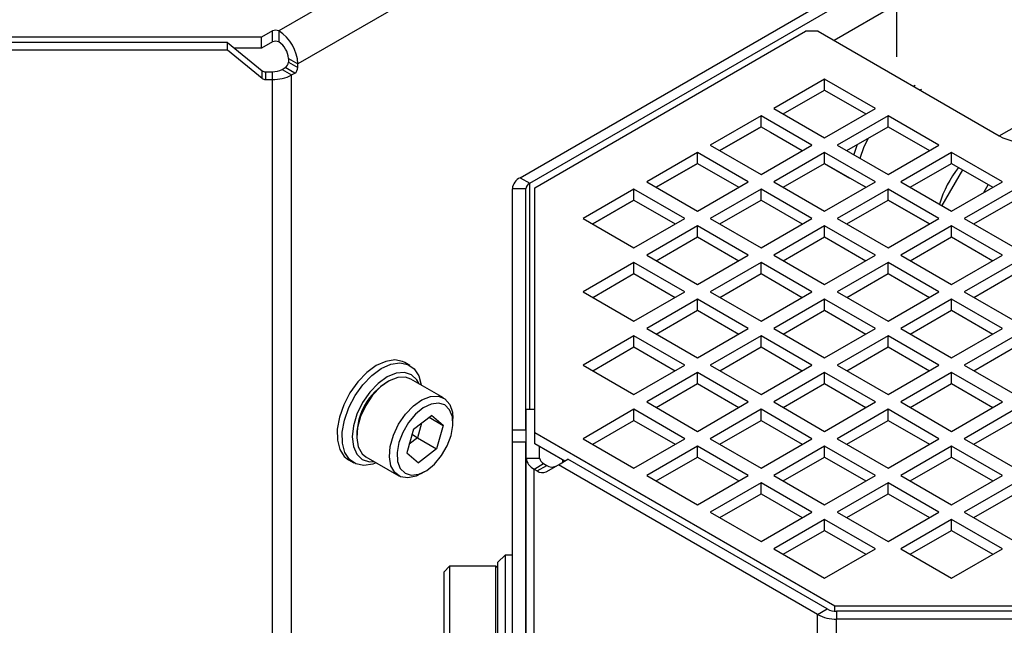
# Model space of a CAD drawing. Header units: millimetres. Extents: x 5 to 414, y 6 to 290.
# Tile 58 of 107: x 249 to 265, y 211 to 221. Entities that reach past the tile are written whole.
import ezdxf

# ---------------------------------------------------------------- set-up
doc = ezdxf.new("R2010")
doc.units = ezdxf.units.MM

msp = doc.modelspace()

# ---------------------------------------------------------------- linework, layer by layer
at = {"color": 7, "linetype": 'Continuous', "lineweight": 25}
for p, q in [((262.8354, 233.7611), (262.8354, 219.9591)), ((262.8354, 226.0433), (253.0131, 220.373)), ((262.8354, 225.3434), (253.3161, 219.8481)), ((256.8516, 218.0404), (262.8354, 221.4947)), ((257.0032, 217.9529), (262.8354, 221.3198)), ((262.8354, 220.7949), (261.8421, 220.2215)), ((252.912, 220.373), (252.7396, 220.2734)), ((252.912, 220.198), (252.912, 220.373)), ((253.0131, 220.373), (253.0131, 220.198)), ((257.0833, 217.8825), (261.3875, 220.3673)), ((261.5896, 220.3673), (261.3875, 220.3673)), ((261.5896, 220.3673), (264.4685, 218.7054)), ((252.7396, 220.2734), (246.1959, 220.2734)), ((252.1978, 220.191), (246.2255, 220.191)), ((252.1978, 220.0673), (252.1978, 220.191)), ((252.1978, 220.191), (252.7483, 219.7414)), ((252.7396, 220.0985), (252.7396, 220.2734)), ((252.912, 220.198), (252.7396, 220.0985)), ((252.1978, 220.0673), (246.2255, 220.0673)), ((252.7483, 219.6177), (252.1978, 220.0673)), ((252.7396, 220.0985), (252.311, 220.0985)), ((253.1646, 219.9356), (253.3161, 219.8481)), ((253.1646, 219.9356), (253.1646, 219.8772)), ((253.1646, 219.8772), (253.3161, 219.7898)), ((253.3161, 219.7898), (253.3161, 219.8481)), ((252.7483, 219.6177), (252.7483, 219.7414)), ((252.7988, 219.7244), (252.7988, 219.6007)), ((252.7988, 219.7244), (252.912, 219.7244)), ((252.912, 219.6007), (252.912, 219.7244)), ((253.0636, 219.7606), (253.1141, 219.7898)), ((253.0636, 219.7606), (253.2151, 219.6731)), ((253.2656, 219.7023), (253.1141, 219.7898)), ((253.2151, 219.6731), (253.2656, 219.7023)), ((253.2151, 184.4452), (253.2151, 219.6731)), ((252.7988, 219.6007), (252.912, 219.6007)), ((252.912, 184.3728), (252.912, 219.6007)), ((261.6906, 219.6092), (260.8825, 219.1427)), ((262.4987, 219.1427), (261.6906, 219.6092)), ((261.6906, 219.4343), (261.6906, 219.6092)), ((261.034, 219.0552), (261.6906, 219.4343)), ((261.6906, 219.4343), (262.3472, 219.0552)), ((263.1316, 219.508), (263.1048, 219.4926)), ((263.2059, 219.4343), (263.2326, 219.4497)), ((260.8825, 219.1427), (261.6906, 218.6762)), ((261.6906, 218.6762), (262.4987, 219.1427)), ((260.6804, 219.0261), (259.8723, 218.5596)), ((261.4886, 218.5596), (260.6804, 219.0261)), ((260.6804, 218.8511), (260.6804, 219.0261)), ((262.7007, 219.0261), (261.8926, 218.5596)), ((263.5089, 218.5596), (262.7007, 219.0261)), ((262.7007, 218.8511), (262.7007, 219.0261)), ((264.4685, 218.7053), (264.9551, 218.9862)), ((260.0239, 218.4721), (260.6804, 218.8511)), ((260.6806, 218.851), (260.024, 218.472)), ((260.6804, 218.8511), (261.337, 218.4721)), ((260.832, 218.7635), (261.3369, 218.472)), ((262.0442, 218.4721), (262.7007, 218.8511)), ((262.7007, 218.8511), (263.3573, 218.4721)), ((259.6703, 218.4429), (258.8622, 217.9764)), ((260.4784, 217.9764), (259.6703, 218.4429)), ((259.6703, 218.268), (259.6703, 218.4429)), ((259.8723, 218.5596), (260.6804, 218.093)), ((260.6804, 218.093), (261.4886, 218.5596)), ((261.6906, 218.4429), (260.8825, 217.9764)), ((262.4987, 217.9764), (261.6906, 218.4429)), ((261.6906, 218.268), (261.6906, 218.4429)), ((261.8926, 218.5596), (262.7007, 218.093)), ((262.2114, 218.5686), (262.1541, 218.4086)), ((262.7007, 218.093), (263.5089, 218.5596)), ((263.7109, 218.4429), (262.9028, 217.9764)), ((264.519, 217.9764), (263.7109, 218.4429)), ((263.7109, 218.268), (263.7109, 218.4429)), ((259.0137, 217.8889), (259.6703, 218.268)), ((259.6704, 218.2679), (259.0138, 217.8888)), ((259.6703, 218.268), (260.3269, 217.8889)), ((261.034, 217.8889), (261.6906, 218.268)), ((261.6904, 218.2679), (262.0946, 218.0345)), ((261.6906, 218.268), (262.3472, 217.8889)), ((263.0543, 217.8889), (263.7109, 218.268)), ((263.7109, 218.268), (264.3675, 217.8889)), ((263.5594, 217.5973), (263.8877, 218.1659)), ((256.8516, 218.0404), (257.0032, 217.9529)), ((257.0032, 214.3604), (257.0032, 217.9529)), ((258.8622, 217.9764), (259.6703, 217.5099)), ((259.6703, 217.5099), (260.4784, 217.9764)), ((260.8825, 217.9764), (261.6906, 217.5099)), ((261.6906, 217.5099), (262.4987, 217.9764)), ((262.347, 217.8888), (262.1957, 217.9762)), ((262.9028, 217.9764), (263.7109, 217.5099)), ((263.7109, 217.5099), (264.519, 217.9764)), ((256.9404, 217.8654), (256.7261, 217.8654)), ((256.7261, 214.0366), (256.7261, 217.8654)), ((256.9404, 214.0366), (256.9404, 217.8654)), ((257.0833, 213.9883), (257.0833, 217.8825)), ((258.6601, 217.8598), (257.852, 217.3933)), ((259.4682, 217.3933), (258.6601, 217.8598)), ((258.6601, 217.6848), (258.6601, 217.8598)), ((260.6804, 217.8598), (259.8723, 217.3933)), ((261.4886, 217.3933), (260.6804, 217.8598)), ((260.6804, 217.6848), (260.6804, 217.8598)), ((262.7007, 217.8598), (261.8926, 217.3933)), ((263.5089, 217.3933), (262.7007, 217.8598)), ((262.7007, 217.6848), (262.7007, 217.8598)), ((264.721, 217.8598), (263.9129, 217.3933)), ((264.2917, 217.9326), (264.216, 217.8015)), ((258.0035, 217.3058), (258.6601, 217.6848)), ((258.6603, 217.6847), (258.0037, 217.3057)), ((258.6601, 217.6848), (259.3167, 217.3058)), ((260.0239, 217.3058), (260.6804, 217.6848)), ((260.6804, 217.6848), (261.337, 217.3058)), ((262.0442, 217.3058), (262.7007, 217.6848)), ((263.3572, 217.3057), (262.7006, 217.6847)), ((262.7007, 217.6848), (263.3573, 217.3058)), ((264.0645, 217.3058), (264.721, 217.6848)), ((257.852, 217.3933), (258.6601, 216.9267)), ((258.6601, 216.9267), (259.4682, 217.3933)), ((259.8723, 217.3933), (260.6804, 216.9267)), ((260.6804, 216.9267), (261.4886, 217.3933)), ((261.8926, 217.3933), (262.7007, 216.9267)), ((262.7007, 216.9267), (263.5089, 217.3933)), ((263.9129, 217.3933), (264.721, 216.9267)), ((259.6703, 217.2766), (258.8622, 216.8101)), ((260.4784, 216.8101), (259.6703, 217.2766)), ((259.6703, 217.1017), (259.6703, 217.2766)), ((261.6906, 217.2766), (260.8825, 216.8101)), ((262.4987, 216.8101), (261.6906, 217.2766)), ((261.6906, 217.1017), (261.6906, 217.2766)), ((263.7109, 217.2766), (262.9028, 216.8101)), ((264.519, 216.8101), (263.7109, 217.2766)), ((263.7109, 217.1017), (263.7109, 217.2766)), ((259.0137, 216.7226), (259.6703, 217.1017)), ((259.6703, 217.1017), (260.3269, 216.7226)), ((261.034, 216.7226), (261.6906, 217.1017)), ((261.6906, 217.1017), (262.3472, 216.7226)), ((263.0543, 216.7226), (263.7109, 217.1017)), ((263.7109, 217.1017), (264.3675, 216.7226)), ((263.8624, 217.014), (263.8624, 217.0142)), ((258.8622, 216.8101), (259.6703, 216.3436)), ((259.6703, 216.3436), (260.4784, 216.8101)), ((260.8825, 216.8101), (261.6906, 216.3436)), ((261.6906, 216.3436), (262.4987, 216.8101)), ((262.9028, 216.8101), (263.7109, 216.3436)), ((263.7109, 216.3436), (264.519, 216.8101)), ((258.6601, 216.6935), (257.852, 216.227)), ((259.4682, 216.227), (258.6601, 216.6935)), ((258.6601, 216.5185), (258.6601, 216.6935)), ((260.6804, 216.6935), (259.8723, 216.227)), ((261.4886, 216.227), (260.6804, 216.6935)), ((260.6804, 216.5185), (260.6804, 216.6935)), ((262.7007, 216.6935), (261.8926, 216.227)), ((263.5089, 216.227), (262.7007, 216.6935)), ((262.7007, 216.5185), (262.7007, 216.6935)), ((264.721, 216.6935), (263.9129, 216.227)), ((258.0035, 216.1395), (258.6601, 216.5185)), ((258.6601, 216.5185), (259.3167, 216.1395)), ((260.0239, 216.1395), (260.6804, 216.5185)), ((260.6804, 216.5185), (261.337, 216.1395)), ((262.0442, 216.1395), (262.7007, 216.5185)), ((262.7007, 216.5185), (263.3573, 216.1395)), ((264.0645, 216.1395), (264.721, 216.5185)), ((257.852, 216.227), (258.6601, 215.7605)), ((258.6601, 215.7605), (259.4682, 216.227)), ((259.6703, 216.1103), (258.8622, 215.6438)), ((260.4784, 215.6438), (259.6703, 216.1103)), ((259.6703, 215.9354), (259.6703, 216.1103)), ((259.8723, 216.227), (260.6804, 215.7605)), ((260.6804, 215.7605), (261.4886, 216.227)), ((261.6906, 216.1103), (260.8825, 215.6438)), ((262.4987, 215.6438), (261.6906, 216.1103)), ((261.6906, 215.9354), (261.6906, 216.1103)), ((261.8926, 216.227), (262.7007, 215.7605)), ((262.7007, 215.7605), (263.5089, 216.227)), ((263.7109, 216.1103), (262.9028, 215.6438)), ((264.519, 215.6438), (263.7109, 216.1103)), ((263.7109, 215.9354), (263.7109, 216.1103)), ((263.9129, 216.227), (264.721, 215.7605)), ((259.0137, 215.5563), (259.6703, 215.9354)), ((259.6703, 215.9354), (260.3269, 215.5563)), ((261.034, 215.5563), (261.6906, 215.9354)), ((261.6906, 215.9354), (262.3472, 215.5563)), ((263.0543, 215.5563), (263.7109, 215.9354)), ((263.7109, 215.9354), (264.3675, 215.5563)), ((258.8622, 215.6438), (259.6703, 215.1773)), ((259.6703, 215.1773), (260.4784, 215.6438)), ((260.8825, 215.6438), (261.6906, 215.1773)), ((261.6906, 215.1773), (262.4987, 215.6438)), ((262.9028, 215.6438), (263.7109, 215.1773)), ((263.7109, 215.1773), (264.519, 215.6438)), ((258.6601, 215.5272), (257.852, 215.0607)), ((259.4682, 215.0607), (258.6601, 215.5272)), ((258.6601, 215.3522), (258.6601, 215.5272)), ((260.6804, 215.5272), (259.8723, 215.0607)), ((261.4886, 215.0607), (260.6804, 215.5272)), ((260.6804, 215.3522), (260.6804, 215.5272)), ((262.7007, 215.5272), (261.8926, 215.0607)), ((263.5089, 215.0607), (262.7007, 215.5272)), ((262.7007, 215.3522), (262.7007, 215.5272)), ((264.721, 215.5272), (263.9129, 215.0607)), ((258.0035, 214.9732), (258.6601, 215.3522)), ((258.6601, 215.3522), (259.3167, 214.9732)), ((260.0239, 214.9732), (260.6804, 215.3522)), ((260.6804, 215.3522), (261.337, 214.9732)), ((262.0442, 214.9732), (262.7007, 215.3522)), ((262.7007, 215.3522), (263.3573, 214.9732)), ((264.0645, 214.9732), (264.721, 215.3522)), ((255.0962, 215.0573), (255.0154, 215.1039)), ((257.852, 215.0607), (258.6601, 214.5942)), ((258.6601, 214.5942), (259.4682, 215.0607)), ((259.8723, 215.0607), (260.6804, 214.5942)), ((260.6804, 214.5942), (261.4886, 215.0607)), ((261.8926, 215.0607), (262.7007, 214.5942)), ((262.7007, 214.5942), (263.5089, 215.0607)), ((263.9129, 215.0607), (264.721, 214.5942)), ((255.6332, 214.5411), (255.113, 214.8414)), ((259.6703, 214.944), (258.8622, 214.4775)), ((260.4784, 214.4775), (259.6703, 214.944)), ((259.6703, 214.7691), (259.6703, 214.944)), ((261.6906, 214.944), (260.8825, 214.4775)), ((262.4987, 214.4775), (261.6906, 214.944)), ((261.6906, 214.7691), (261.6906, 214.944)), ((263.7109, 214.944), (262.9028, 214.4775)), ((264.519, 214.4775), (263.7109, 214.944)), ((263.7109, 214.7691), (263.7109, 214.944)), ((259.0137, 214.39), (259.6703, 214.7691)), ((259.6703, 214.7691), (260.3269, 214.39)), ((261.034, 214.39), (261.6906, 214.7691)), ((261.6906, 214.7691), (262.3472, 214.39)), ((263.0543, 214.39), (263.7109, 214.7691)), ((263.7109, 214.7691), (264.3675, 214.39)), ((256.9458, 213.5869), (256.9458, 214.3604)), ((257.0833, 214.3604), (256.9458, 214.3604)), ((258.6601, 214.3609), (257.852, 213.8944)), ((259.4682, 213.8944), (258.6601, 214.3609)), ((258.6601, 214.1859), (258.6601, 214.3609)), ((258.8622, 214.4775), (259.6703, 214.011)), ((259.6703, 214.011), (260.4784, 214.4775)), ((260.6804, 214.3609), (259.8723, 213.8944)), ((261.4886, 213.8944), (260.6804, 214.3609)), ((260.6804, 214.1859), (260.6804, 214.3609)), ((260.8825, 214.4775), (261.6906, 214.011)), ((261.6906, 214.011), (262.4987, 214.4775)), ((262.7007, 214.3609), (261.8926, 213.8944)), ((263.5089, 213.8944), (262.7007, 214.3609)), ((262.7007, 214.1859), (262.7007, 214.3609)), ((262.9028, 214.4775), (263.7109, 214.011)), ((263.7109, 214.011), (264.519, 214.4775)), ((264.721, 214.3609), (263.9129, 213.8944)), ((255.1533, 214.0434), (255.4413, 214.2622)), ((255.4039, 214.2338), (255.6248, 214.1063)), ((255.6248, 214.1063), (255.4413, 214.2622)), ((255.7812, 214.1441), (255.7812, 214.214)), ((255.1533, 214.0434), (255.0487, 213.6686)), ((255.2828, 214.1417), (255.2171, 213.9065)), ((255.6248, 214.1063), (255.5201, 213.7316)), ((256.7261, 214.0366), (256.9404, 214.0366)), ((256.7261, 213.8375), (256.7261, 214.0366)), ((256.9404, 214.0366), (256.9404, 213.8375)), ((258.0035, 213.8069), (258.6601, 214.1859)), ((258.6601, 214.1859), (259.3167, 213.8069)), ((260.0239, 213.8069), (260.6804, 214.1859)), ((260.6804, 214.1859), (261.337, 213.8069)), ((262.0442, 213.8069), (262.7007, 214.1859)), ((262.7007, 214.1859), (263.3573, 213.8069)), ((264.0645, 213.8069), (264.721, 214.1859)), ((255.2171, 213.9065), (255.0876, 213.8082)), ((255.1324, 213.9683), (255.2171, 213.9065)), ((255.2171, 213.9065), (255.5201, 213.7316)), ((261.8532, 211.2346), (257.0833, 213.9883)), ((257.0833, 213.8133), (257.0833, 213.9883)), ((257.852, 213.8944), (258.6601, 213.4279)), ((258.6601, 213.4279), (259.4682, 213.8944)), ((259.8723, 213.8944), (260.6804, 213.4279)), ((260.6804, 213.4279), (261.4886, 213.8944)), ((261.8926, 213.8944), (262.7007, 213.4279)), ((262.7007, 213.4279), (263.5089, 213.8944)), ((263.9129, 213.8944), (264.721, 213.4279)), ((255.5201, 213.7316), (255.2321, 213.5128)), ((256.9404, 213.8375), (256.7261, 213.8375)), ((256.7261, 177.9097), (256.7261, 213.8375)), ((256.9404, 177.9097), (256.9404, 213.8375)), ((257.559, 213.5387), (257.0833, 213.8133)), ((257.16, 213.5869), (257.16, 213.769)), ((259.6703, 213.7777), (258.8622, 213.3112)), ((260.4784, 213.3112), (259.6703, 213.7777)), ((259.6703, 213.6028), (259.6703, 213.7777)), ((261.6906, 213.7777), (260.8825, 213.3112)), ((262.4987, 213.3112), (261.6906, 213.7777)), ((261.6906, 213.6028), (261.6906, 213.7777)), ((263.7109, 213.7777), (262.9028, 213.3112)), ((264.519, 213.3112), (263.7109, 213.7777)), ((263.7109, 213.6028), (263.7109, 213.7777)), ((254.3988, 213.6042), (254.919, 213.3039)), ((255.0487, 213.6686), (255.2321, 213.5128)), ((256.9458, 178.0091), (256.9458, 213.5869)), ((256.9458, 213.5869), (257.16, 213.5869)), ((257.458, 213.4804), (257.6095, 213.5678)), ((261.7313, 211.1884), (257.6095, 213.5678)), ((259.0137, 213.2237), (259.6703, 213.6028)), ((259.6703, 213.6028), (260.3269, 213.2237)), ((261.034, 213.2237), (261.6906, 213.6028)), ((261.6906, 213.6028), (262.3472, 213.2237)), ((263.0543, 213.2237), (263.7109, 213.6028)), ((263.7109, 213.6028), (264.3675, 213.2237)), ((254.1226, 213.5574), (254.2034, 213.5108)), ((257.0713, 213.412), (257.2228, 213.4995)), ((257.0713, 177.8341), (257.0713, 213.412)), ((257.0713, 213.412), (257.1218, 213.3828)), ((257.1218, 213.3828), (257.2733, 213.4703)), ((257.2228, 213.4995), (257.2733, 213.4703)), ((257.2647, 213.3687), (257.458, 213.4804)), ((261.5798, 211.1009), (257.458, 213.4804)), ((257.5244, 213.5586), (257.5244, 213.5187)), ((255.2762, 213.3393), (255.3368, 213.3743)), ((258.8622, 213.3112), (259.6703, 212.8447)), ((259.6703, 212.8447), (260.4784, 213.3112)), ((260.8825, 213.3112), (261.6906, 212.8447)), ((261.6906, 212.8447), (262.4987, 213.3112)), ((262.9028, 213.3112), (263.7109, 212.8447)), ((263.7109, 212.8447), (264.519, 213.3112)), ((260.6804, 213.1946), (259.8723, 212.7281)), ((261.4886, 212.7281), (260.6804, 213.1946)), ((260.6804, 213.0196), (260.6804, 213.1946)), ((262.7007, 213.1946), (261.8926, 212.7281)), ((263.5089, 212.7281), (262.7007, 213.1946)), ((262.7007, 213.0196), (262.7007, 213.1946)), ((264.721, 213.1946), (263.9129, 212.7281)), ((260.0239, 212.6406), (260.6804, 213.0196)), ((260.6804, 213.0196), (261.337, 212.6406)), ((262.0442, 212.6406), (262.7007, 213.0196)), ((262.7007, 213.0196), (263.3573, 212.6406)), ((264.0645, 212.6406), (264.721, 213.0196)), ((259.8723, 212.7281), (260.6804, 212.2616)), ((260.6804, 212.2616), (261.4886, 212.7281)), ((261.8926, 212.7281), (262.7007, 212.2616)), ((262.7007, 212.2616), (263.5089, 212.7281)), ((263.9129, 212.7281), (264.721, 212.2616)), ((261.6906, 212.6114), (260.8825, 212.1449)), ((262.4987, 212.1449), (261.6906, 212.6114)), ((261.6906, 212.4365), (261.6906, 212.6114)), ((263.7109, 212.6114), (262.9028, 212.1449)), ((264.519, 212.1449), (263.7109, 212.6114)), ((263.7109, 212.4365), (263.7109, 212.6114)), ((261.034, 212.0574), (261.6906, 212.4365)), ((261.6906, 212.4365), (262.3472, 212.0574)), ((263.0543, 212.0574), (263.7109, 212.4365)), ((263.7109, 212.4365), (264.3675, 212.0574)), ((256.6118, 212.0454), (256.4975, 211.9311)), ((256.7261, 212.0454), (256.6118, 212.0454)), ((256.6118, 212.0454), (256.6118, 210.2597)), ((260.8825, 212.1449), (261.6906, 211.6784)), ((261.6906, 211.6784), (262.4987, 212.1449)), ((262.9028, 212.1449), (263.7109, 211.6784)), ((263.7109, 211.6784), (264.519, 212.1449)), ((255.7261, 211.8668), (255.6404, 211.7811)), ((256.4618, 211.8668), (255.7261, 211.8668)), ((255.7261, 211.8668), (255.7261, 210.5592)), ((256.4618, 210.5592), (256.4618, 211.8668)), ((256.4975, 210.374), (256.4975, 211.9311)), ((255.6404, 210.6304), (255.6404, 211.7811)), ((256.9458, 211.5811), (256.9404, 211.5811)), ((268.397, 211.2346), (261.8532, 211.2346)), ((261.8532, 211.1533), (261.8532, 211.2346)), ((261.5798, 211.1009), (261.7313, 211.1884)), ((261.5798, 174.9398), (261.5798, 211.1009)), ((261.8828, 211.1522), (261.8828, 211.0284)), ((267.8551, 211.1522), (261.8828, 211.1522)), ((261.8828, 174.8674), (261.8828, 211.0284)), ((267.8551, 211.0284), (261.8828, 211.0284))]:
    msp.add_line(p, q, dxfattribs=at)
at = {"color": 7, "linetype": 'Continuous', "lineweight": 25, "flags": 128}
for points in [[(262.2551, 218.3503), (262.3233, 218.536), (262.3886, 218.6709)], [(255.0154, 215.1039), (254.9814, 215.1208), (254.855, 215.1457), (254.712, 215.1233), (254.5606, 215.0548), (254.4098, 214.9443), (254.2682, 214.798), (254.1441, 214.6246), (254.0447, 214.4342), (253.9758, 214.2377), (253.9413, 214.0466), (253.9433, 213.872), (253.9817, 213.7241), (254.0542, 213.6114), (254.1226, 213.5574)], [(254.5606, 213.5108), (254.5069, 213.4914), (254.3639, 213.4689), (254.2375, 213.4939), (254.135, 213.5648), (254.0625, 213.6774), (254.0241, 213.8254), (254.0221, 213.9999), (254.0566, 214.191), (254.1255, 214.3875), (254.2249, 214.578), (254.349, 214.7514), (254.4906, 214.8976), (254.6415, 215.0082), (254.7928, 215.0767), (254.9358, 215.0991), (255.0622, 215.0741), (255.1646, 215.0033), (255.2371, 214.8906), (255.2748, 214.748)], [(255.2427, 214.7665), (255.2093, 214.8278), (255.1226, 214.9101), (255.0092, 214.9465), (254.8768, 214.9347), (254.7344, 214.8753), (254.5918, 214.7724), (254.4587, 214.6331), (254.344, 214.4668), (254.2558, 214.2849), (254.1999, 214.0997), (254.1801, 213.9239), (254.1979, 213.7695), (254.252, 213.647), (254.3387, 213.5647), (254.4521, 213.5282), (254.5284, 213.5293)], [(255.113, 214.8414), (255.0292, 214.871), (254.9045, 214.866), (254.7687, 214.8133), (254.632, 214.7167), (254.5045, 214.5835), (254.3956, 214.4236), (254.3135, 214.2488), (254.2641, 214.0721), (254.2513, 213.9065), (254.2758, 213.7644), (254.336, 213.6563), (254.3988, 213.6042)], [(255.2762, 213.3393), (255.1946, 213.2998), (255.0632, 213.2707), (254.9475, 213.2898), (254.8562, 213.3559), (254.7961, 213.464), (254.7715, 213.6062), (254.7844, 213.7717), (254.8337, 213.9485), (254.9159, 214.1233), (255.0247, 214.2832), (255.1523, 214.4164), (255.289, 214.5129), (255.4247, 214.5657), (255.5494, 214.5707), (255.6539, 214.5277), (255.7303, 214.4397), (255.7731, 214.3135), (255.7812, 214.214)], [(255.7516, 213.9429), (255.7797, 214.1015), (255.7719, 214.2428), (255.7289, 214.3554), (255.6541, 214.43), (255.5536, 214.4607), (255.4355, 214.4449), (255.3094, 214.384), (255.1855, 214.2828), (255.0739, 214.1497), (254.9836, 213.9952), (254.9218, 213.8321), (254.8937, 213.6734), (254.9015, 213.5321), (254.9445, 213.4196), (255.0193, 213.3449), (255.1199, 213.3143), (255.2379, 213.33), (255.364, 213.391), (255.4879, 213.4921), (255.5995, 213.6253), (255.6899, 213.7797), (255.7516, 213.9429)]]:
    msp.add_lwpolyline(points, dxfattribs=at)
at = {"color": 7, "linetype": 'Continuous', "lineweight": 25}
for centre, radius, start, end in [((252.9626, 220.2755), 0.1098, 62.60967, 117.39033), ((252.6582, 219.8181), 0.6586, 2.60548, 57.39452), ((252.9626, 220.1005), 0.1098, 62.60967, 117.39033), ((252.8356, 219.9206), 0.3293, 2.60548, 57.39452), ((253.0549, 219.8822), 0.1098, 302.60548, 357.39452), ((252.7977, 219.8045), 0.0802, 231.89152, 270.73511), ((252.9182, 220.0335), 0.3092, 268.8559, 298.04024), ((252.9244, 220.2189), 0.6184, 268.8559, 298.04024), ((253.2064, 219.7948), 0.1098, 302.60548, 357.39452), ((252.7977, 219.6808), 0.0802, 231.89152, 270.73511), ((264.9736, 219.6801), 1.0979, 242.60967, 297.39033), ((265.2507, 217.0883), 1.813, 142.01962, 162.90221), ((256.9406, 217.8441), 0.2155, 114.37466, 174.3052), ((257.0476, 217.8547), 0.1078, 114.37466, 174.3052), ((255.2599, 213.9318), 1.009, 120.81455, 179.19083), ((257.1602, 213.6083), 0.2155, 185.6948, 245.62534), ((257.2673, 213.5976), 0.1078, 185.6948, 245.62534), ((257.357, 213.5871), 0.1437, 234.38183, 294.31395), ((257.2055, 213.4996), 0.1437, 234.38183, 294.31395), ((256.4618, 211.8311), 0.0357, 360, 90), ((261.8705, 211.6467), 0.6184, 241.95976, 271.1441), ((261.8766, 211.4613), 0.3092, 241.95976, 271.1441)]:
    msp.add_arc(centre, radius, start, end, dxfattribs=at)

doc.saveas('drawing.dxf')
